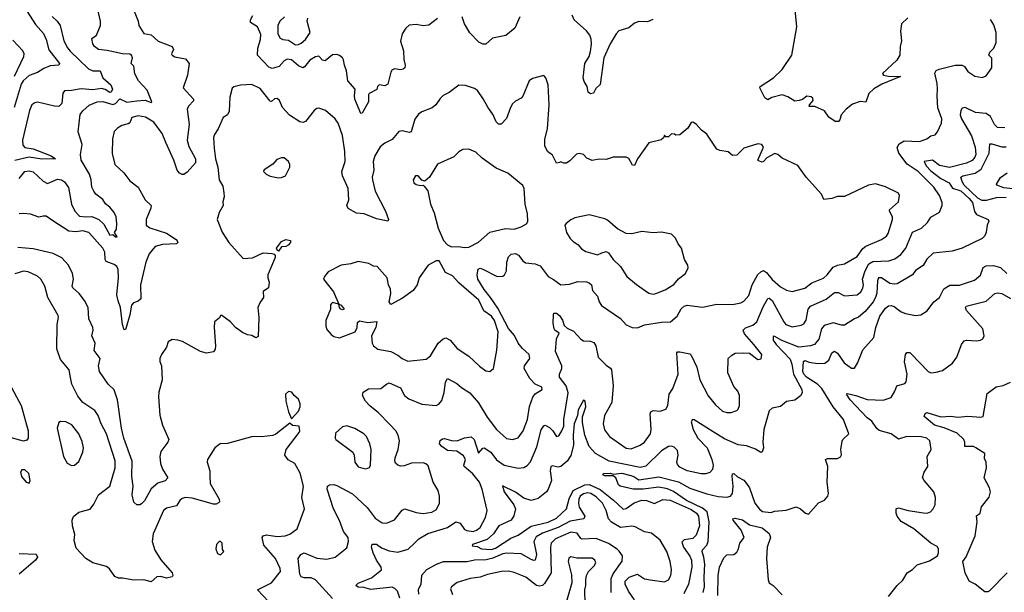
# Model space of a CAD drawing. Extents: x 1995161 to 2088924, y 769148 to 906007.
# Tile 124 of 256: x 2012069 to 2019012, y 838797 to 842835. Entities that reach past the tile are written whole.
import ezdxf

# ---------------------------------------------------------------- set-up
doc = ezdxf.new("R2010")
doc.units = 0

msp = doc.modelspace()

# ---------------------------------------------------------------- linework, layer by layer
at = {"layer": '0CON20XD'}
for points in [[(2012099.6, 842925), (2012180.9, 842800.9), (2012236.9, 842736.9), (2012254.8, 842695), (2012273.4, 842623.4), (2012350.5, 842525), (2012346, 842514), (2012285, 842509.2), (2012239.6, 842490.4), (2012195, 842462.5), (2012135, 842442.3), (2012094.1, 842405), (2012080, 842380), (2012030, 842215)], [(2012065, 841715.8), (2012105, 841764.4), (2012135, 841768.9), (2012165, 841761.9), (2012235, 841695.7), (2012265, 841680), (2012335, 841709.4), (2012365, 841705.6), (2012385, 841691.5), (2012412.3, 841652.3), (2012435.2, 841535.2), (2012458.8, 841485), (2012490.4, 841450.4), (2012534.3, 841445.7), (2012577.9, 841447.9), (2012627.2, 841427.2), (2012662.6, 841392.6), (2012704.2, 841315), (2012725, 841320), (2012745, 841303.3), (2012756.2, 841305), (2012737.5, 841335), (2012751.2, 841358.8), (2012754.4, 841395), (2012749.1, 841445), (2012735, 841475.7), (2012705, 841514), (2012675, 841536.2), (2012655, 841568), (2012606.9, 841605), (2012591.1, 841625), (2012578.1, 841655), (2012573.1, 841705), (2012561.3, 841745), (2012503.1, 841845), (2012496.7, 841885), (2012509.4, 841955), (2012481.4, 842045), (2012495, 842165.7), (2012515, 842193.5), (2012558.7, 842231.3), (2012615, 842255.3), (2012655, 842259.2), (2012725, 842236.1), (2012745, 842243.6), (2012775, 842276.5), (2012824.4, 842254.4), (2012895, 842262), (2012955, 842266.7), (2012995, 842252), (2013000, 842255), (2012967.6, 842337.6), (2012906.2, 842405), (2012882.1, 842452.1), (2012875, 842507.5), (2012856.2, 842525), (2012863.8, 842565), (2012858.6, 842585), (2012845, 842592.1), (2012795, 842594), (2012685, 842618.2), (2012625, 842623.8), (2012595.8, 842645), (2012584.3, 842665), (2012578.3, 842701.7), (2012611.2, 842725), (2012640, 842795), (2012638.9, 842825), (2012616, 842925)], [(2012876, 842895), (2012904.4, 842825), (2012908.1, 842795), (2012945, 842736.7), (2012995, 842728.6), (2013044.7, 842684.7), (2013145.4, 842645.4), (2013154.2, 842625), (2013140, 842595), (2013143.8, 842585), (2013163.8, 842573.8), (2013238.3, 842558.3), (2013263.8, 842525), (2013251.4, 842445), (2013222, 842355), (2013295.7, 842275), (2013295, 842263.8), (2013259.2, 842225), (2013250.8, 842205), (2013263.9, 842095), (2013249.2, 841985), (2013260.9, 841940.9), (2013308.5, 841855), (2013309.2, 841825), (2013249.6, 841760.4), (2013225.6, 841744.4), (2013215, 841742.9), (2013195, 841752.9), (2013179.4, 841775), (2013155.4, 841845), (2013099.3, 841969.2), (2013073.2, 842033.2), (2013015, 842111.8), (2012956.8, 842146.8), (2012905, 842157.9), (2012860.8, 842145), (2012845, 842108.8), (2012835, 842100), (2012790, 842090), (2012758.7, 842071.3), (2012734.5, 842045.5), (2012722.9, 841995), (2012721.2, 841891.2), (2012740, 841815), (2012802.5, 841755), (2012845, 841698), (2012905, 841653.8), (2012955, 841563.8), (2012995.5, 841525.5), (2012994.2, 841505), (2012960, 841425), (2012961.2, 841385), (2012986.3, 841366.3), (2013105, 841328.9), (2013173.3, 841285), (2013180, 841275), (2013183.3, 841265), (2013175, 841254.3), (2013075, 841250.7), (2013025, 841234.6), (2012981.6, 841185), (2012957.9, 841125), (2012921.1, 840965), (2012923.1, 840866.9), (2012905, 840849.2), (2012871.1, 840838.9), (2012856.8, 840823.2), (2012845.7, 840754.3), (2012820.8, 840665), (2012815, 840650), (2012805, 840647.5), (2012793.1, 840685), (2012780, 840805), (2012762.4, 840852.4), (2012754.7, 840894.7), (2012764.7, 841015.3), (2012763, 841073), (2012755, 841094), (2012735, 841108.9), (2012679.7, 841129.7), (2012671.9, 841145), (2012668.5, 841195), (2012655, 841224.2), (2012555.8, 841335), (2012515, 841345.5), (2012465, 841338.5), (2012415, 841344.4), (2012302.5, 841417.5), (2012255, 841449.2), (2012235, 841450.8), (2012205, 841442.5), (2012145, 841464.3), (2012095, 841469.4), (2012065, 841465.7)], [(2018331.7, 842848.3), (2018286.2, 842805), (2018279.2, 842755), (2018287.5, 842685), (2018278, 842645), (2018276, 842585), (2018255, 842550), (2018153.3, 842455), (2018160, 842445), (2018195, 842436), (2018280, 842435), (2018148.8, 842381.2), (2018091.9, 842348.1), (2018056, 842315), (2018036.2, 842253.8), (2017995, 842258.8), (2017941.2, 842238.8), (2017896.1, 842203.9), (2017862.5, 842165), (2017851.7, 842128.3), (2017841.7, 842118.3), (2017818.3, 842118.3), (2017775, 842147.5), (2017745, 842193.3), (2017675, 842223.3), (2017635, 842222.5), (2017637.5, 842235), (2017663.3, 842265), (2017660.7, 842280.7), (2017651.2, 842291.2), (2017620, 842295), (2017588.6, 842271.4), (2017565.7, 842264.3), (2017535, 842260.8), (2017485, 842290), (2017445, 842304.2), (2017373.6, 842286.4), (2017345, 842270), (2017322.5, 842285), (2017287.5, 842355), (2017290, 842365), (2017384.1, 842425.9), (2017446, 842484), (2017514.6, 842585), (2017548.9, 842785), (2017536.7, 842905)], [(2012297.4, 842857.4), (2012334.1, 842824.1), (2012355, 842794.2), (2012380.8, 842685), (2012407.1, 842637.1), (2012425, 842612.7), (2012555, 842487.9), (2012585, 842475.4), (2012635.7, 842475), (2012654.7, 842425), (2012712.9, 842375), (2012723.9, 842345), (2012715.1, 842324.9), (2012705, 842322.4), (2012672.3, 842342.3), (2012645, 842350), (2012585, 842341.1), (2012503.2, 842346.8), (2012434.6, 842334.6), (2012385.9, 842334.1), (2012373.2, 842316.8), (2012365.5, 842244.5), (2012345, 842223.8), (2012315.7, 842224.3), (2012195.5, 842254.5), (2012175, 842249.6), (2012155, 842234.4), (2012138.2, 842195), (2012089.6, 841985), (2012090.9, 841950.9), (2012105, 841933.8), (2012165, 841923.3), (2012292, 841875), (2012322.5, 841855), (2012303.4, 841853.4), (2012225, 841851.8), (2012135, 841866.5), (2012035, 841842.1)], [(2015015, 842843.8), (2014955, 842795.8), (2014915, 842792.2), (2014865, 842800.6), (2014814.5, 842795.5), (2014792, 842775), (2014766, 842735), (2014754.4, 842684.4), (2014775.6, 842615), (2014777.8, 842555), (2014787.5, 842515), (2014784.2, 842495.8), (2014774.2, 842485.8), (2014755, 842480.8), (2014715, 842488.6), (2014695, 842482), (2014685.7, 842465), (2014665, 842381.2), (2014645, 842368.8), (2014605, 842376.7), (2014592.5, 842365), (2014586.4, 842343.6), (2014532.5, 842315), (2014527.5, 842305), (2014527.5, 842255), (2014485, 842176.2), (2014475, 842172.9), (2014432, 842275), (2014429.2, 842300.8), (2014435.8, 842345), (2014383.5, 842403.5), (2014373.3, 842475), (2014358.4, 842515), (2014352.7, 842552.7), (2014345, 842566.9), (2014325, 842581.9), (2014305, 842588.9), (2014275, 842587.3), (2014224.2, 842544.2), (2014205, 842549.2), (2014177.3, 842577.3), (2014155, 842572.9), (2014115, 842550), (2014078.4, 842501.6), (2014065, 842495.5), (2014035, 842508.8), (2013985, 842552.3), (2013955, 842557.1), (2013935, 842545.5), (2013898.9, 842505), (2013850.5, 842490.5), (2013825, 842499.5), (2013746.9, 842585), (2013748.2, 842635), (2013768.2, 842695), (2013770.2, 842730.2), (2013745.4, 842785.4), (2013695.8, 842815), (2013695.7, 842835), (2013712.9, 842865)], [(2013935.7, 842854.3), (2013903.5, 842825), (2013888.5, 842795), (2013888.5, 842735), (2013905, 842704.2), (2013924.5, 842694.5), (2013965, 842691.8), (2014015, 842658.2), (2014035, 842660), (2014055, 842670.5), (2014084.4, 842695), (2014118.5, 842745), (2014095.5, 842825), (2014102, 842845)], [(2015596.2, 842855), (2015560.6, 842775), (2015496.1, 842723.9), (2015402.5, 842705), (2015356.8, 842663.2), (2015335, 842662.5), (2015305.7, 842675.7), (2015243, 842743), (2015205.8, 842805), (2015188.8, 842855)], [(2016532.9, 842837.1), (2016495, 842819.5), (2016435, 842821.4), (2016405, 842810.7), (2016365, 842777.3), (2016295, 842755.8), (2016274.5, 842735), (2016231.8, 842665), (2016187.7, 842565), (2016161.7, 842378.3), (2016130.8, 842349.2), (2016115, 842316.7), (2016095, 842313.3), (2016076.7, 842325), (2016070, 842365), (2016048.3, 842398.3), (2016042.9, 842425), (2016053.3, 842525), (2016085, 842576), (2016095, 842610), (2016101.5, 842661.5), (2016098.5, 842698.5), (2016088.8, 842725), (2016065, 842756.7), (2015978.8, 842835), (2015963.8, 842866.2)], [(2018541.7, 842348.3), (2018539.5, 842385), (2018522.1, 842457.9), (2018532.5, 842477.5), (2018553.2, 842486.8), (2018665, 842513.8), (2018715, 842514.4), (2018732, 842505), (2018755, 842469.2), (2018805, 842436.2), (2018855, 842427.5), (2018885, 842440), (2018922.9, 842495), (2018924.5, 842564.5), (2018902.5, 842585), (2018910.6, 842605), (2018937.5, 842635), (2018955.4, 842675), (2018953.7, 842743.7), (2018937.9, 842797.9), (2018915, 842837.5)], [(2012033.5, 842436.5), (2012099.1, 842575), (2012101.8, 842595), (2012092.1, 842615), (2012021.3, 842691.3)], [(2014831.3, 839708.7), (2014780.7, 839689.3), (2014755, 839686.7), (2014735, 839692.9), (2014718.8, 839708.8), (2014713.5, 839725), (2014716.2, 839745), (2014737.5, 839805), (2014746.2, 839865), (2014737.7, 839905), (2014720.4, 839935), (2014679.7, 839979.7), (2014595.8, 840065.8), (2014539.9, 840109.9), (2014506.7, 840145), (2014485.6, 840185), (2014491.5, 840208.5), (2014528.3, 840231.7), (2014615, 840234.4), (2014655, 840265.6), (2014675, 840273.3), (2014755, 840238.1), (2014783.5, 840185), (2014811.9, 840161.9), (2014905, 840124), (2015005, 840114.4), (2015025.4, 840124.6), (2015045, 840148.8), (2015063.3, 840206.7), (2015071.2, 840278.8), (2015085, 840306), (2015150.9, 840270.9), (2015185, 840241.1), (2015243.6, 840203.6), (2015305, 840133.5), (2015365, 840031.9), (2015431.9, 839945), (2015502.7, 839882.7), (2015545, 839874.4), (2015583.1, 839886.9), (2015620.4, 839935), (2015650.3, 840015), (2015663.2, 840106.8), (2015687.4, 840172.6), (2015705, 840197.5), (2015753, 840227), (2015750, 840245), (2015705, 840266), (2015665.3, 840305.3), (2015626.9, 840375), (2015628.6, 840395), (2015665.8, 840445), (2015662, 840475), (2015615, 840517.1), (2015585, 840554.2), (2015558.1, 840608.1), (2015515, 840658.6), (2015441.2, 840801.2), (2015389.7, 840875), (2015345, 840932.5), (2015300, 841005), (2015293.8, 841036.2), (2015302.5, 841075), (2015315, 841082.5), (2015335, 841076.4), (2015435, 841024.4), (2015475, 841026.9), (2015486.9, 841035), (2015502.1, 841065), (2015504.7, 841125.3), (2015516.7, 841163.3), (2015535, 841181.9), (2015565, 841186.9), (2015585.4, 841175.4), (2015616.9, 841135), (2015635, 841121.1), (2015705, 841112.5), (2015739.1, 841099.1), (2015795, 841024.2), (2015834, 841004), (2015885, 840965.7), (2015945, 840970.4), (2016005, 840988.4), (2016065, 840985.6), (2016085, 840979.2), (2016100, 840965), (2016108.9, 840925), (2016143.1, 840885), (2016154.4, 840845), (2016170.9, 840820.9), (2016305, 840727.1), (2016344.5, 840684.5), (2016387.5, 840665), (2016425, 840662.5), (2016475, 840682.9), (2016595, 840702.2), (2016657.5, 840705), (2016705.4, 840744.6), (2016733.4, 840796.6), (2016755, 840815.5), (2016775, 840822.5), (2016882.7, 840807.3), (2016985, 840829.2), (2017094.3, 840825.7), (2017155, 840838.1), (2017175, 840850), (2017210.4, 840889.6), (2017233.2, 840965), (2017275, 841039.4), (2017295, 841057.5), (2017315, 841065.6), (2017335, 841053.1), (2017375, 841002.7), (2017435, 840951.5), (2017475, 840928.2), (2017515, 840918.2), (2017605, 840940.8), (2017655, 840979.4), (2017737.3, 841012.7), (2017763.8, 841035), (2017805, 841090), (2017836.1, 841103.9), (2017885, 841113.5), (2017975, 841164.5), (2018015, 841221.4), (2018035, 841238.5), (2018145, 841284.4), (2018181.5, 841308.5), (2018192.4, 841327.6), (2018222.8, 841427.2), (2018222.7, 841445), (2018201.9, 841485), (2018202.9, 841495), (2018265, 841551.2), (2018272, 841595), (2018265, 841612.5), (2018175, 841655.6), (2018103.2, 841676.8), (2018055, 841668.6), (2017885, 841589.2), (2017835, 841589.2), (2017795, 841574), (2017738.3, 841568.3), (2017722.5, 841605), (2017613.8, 841725), (2017555, 841806.2), (2017445, 841859.4), (2017414, 841885), (2017395, 841891.2), (2017338.4, 841861.6), (2017315, 841834.2), (2017305, 841831.4), (2017279.3, 841839.3), (2017273.3, 841845), (2017313.3, 841935), (2017302.5, 841955), (2017275, 841960), (2017175, 841930), (2017125, 841880), (2017095, 841877.5), (2017065, 841902.5), (2017005, 841913.3), (2016985, 841922.5), (2016915, 842027.5), (2016877, 842057), (2016839.3, 842099.3), (2016815, 842112.5), (2016805, 842110), (2016779.3, 842070.7), (2016725, 842022.5), (2016695, 842020), (2016687, 842027), (2016665, 842030), (2016645, 842010), (2016625, 842010), (2016615, 842020), (2016608.3, 842001.7), (2016591.7, 841988.3), (2016505, 841967.5), (2016425.7, 841855), (2016405, 841808), (2016390.3, 841810.3), (2016365, 841856.7), (2016345, 841866.7), (2016254.1, 841865.9), (2016205, 841849.2), (2016155, 841852), (2016105, 841842), (2016067.7, 841857.7), (2016043.6, 841883.6), (2016015, 841892.5), (2015995, 841886.7), (2015949.5, 841840.5), (2015925, 841824), (2015905, 841823.8), (2015885, 841832.5), (2015875, 841827.5), (2015855, 841823.3), (2015825, 841878.8), (2015790, 841905), (2015771.2, 841945), (2015772.7, 841992.7), (2015791.5, 842065), (2015802.7, 842235), (2015795.5, 842375), (2015780, 842425), (2015765, 842441.2), (2015685, 842419.2), (2015662, 842405), (2015617.5, 842295), (2015605, 842280.8), (2015565, 842260), (2015545, 842242), (2015529.1, 842215), (2015502.8, 842137.2), (2015465, 842098), (2015445, 842099.2), (2015428.6, 842115), (2015408.9, 842165), (2015369.1, 842219.1), (2015337, 842277), (2015297.1, 842335), (2015275, 842350.6), (2015211.7, 842371.7), (2015165, 842374), (2015097.6, 842322.4), (2015055, 842300), (2015035, 842278.8), (2015003.8, 842235), (2014976.6, 842213.4), (2014904.4, 842185.6), (2014881.5, 842168.5), (2014855.5, 842134.5), (2014830, 842045), (2014815, 842040), (2014765, 842050.6), (2014743.4, 842046.6), (2014695, 841990.8), (2014645, 841964.2), (2014612, 841938), (2014572.9, 841875), (2014562.5, 841835), (2014565.6, 841775), (2014554.5, 841725), (2014556.5, 841705), (2014575.6, 841625), (2014648.8, 841485), (2014668.8, 841425), (2014665.8, 841414.2), (2014585, 841430.6), (2014497.5, 841465), (2014445, 841470.8), (2014385, 841503.3), (2014376, 841525), (2014388.9, 841565), (2014385.5, 841645), (2014345.5, 841735), (2014341.8, 841765), (2014363.1, 841835), (2014362.8, 841905), (2014345, 842018.8), (2014315.5, 842105), (2014292.9, 842135), (2014225.4, 842195.4), (2014178.8, 842211.2), (2014165, 842209.2), (2014145.5, 842194.5), (2014085, 842117.1), (2014065, 842110.9), (2014044.7, 842114.7), (2013972.4, 842162.4), (2013922.9, 842215), (2013900.8, 842265), (2013885, 842280), (2013865, 842276), (2013845, 842258.8), (2013835, 842261.2), (2013765, 842350), (2013705, 842376.9), (2013626.8, 842373.2), (2013579.1, 842360.9), (2013567.8, 842352.2), (2013551.4, 842288.6), (2013545, 842190), (2013535, 842163.3), (2013504.3, 842145.7), (2013468.2, 842065), (2013443.5, 842025), (2013436.5, 842005), (2013439.8, 841929.8), (2013448.8, 841855), (2013466.5, 841795), (2013476.3, 841706.3), (2013502, 841662), (2013509.2, 841615), (2013510, 841585), (2013501.2, 841551.2), (2013504, 841525), (2013475.8, 841475), (2013462, 841425), (2013497.3, 841337.3), (2013544, 841265), (2013645, 841150), (2013710, 841155), (2013785, 841191.2), (2013846.2, 841186.2), (2013862.5, 841182.5), (2013871.7, 841171.7), (2013871.7, 841158.3), (2013818.8, 841035), (2013818, 841015), (2013828.8, 840985), (2013823.3, 840945), (2013785, 840917.5), (2013788, 840875), (2013765.8, 840844.2), (2013749.2, 840805), (2013754.4, 840735), (2013750, 840600), (2013735, 840591.2), (2013705, 840608), (2013675, 840612.5), (2013639.7, 840629.7), (2013591.2, 840665), (2013555, 840703.8), (2013495, 840750), (2013485, 840750), (2013478.3, 840731.7), (2013442.5, 840705), (2013440, 840665), (2013450.8, 840535), (2013447.3, 840512.7), (2013435, 840493.8), (2013385.6, 840484.4), (2013345, 840494.4), (2013216.2, 840565), (2013185, 840575.6), (2013145, 840580), (2013115.7, 840564.3), (2013104.2, 840525), (2013070, 840475), (2013057.5, 840445), (2013058.1, 840425), (2013069.4, 840395), (2013073.8, 840296.2), (2013051.3, 840208.7), (2013048.6, 840175), (2013057.4, 840047.4), (2013075.6, 839975), (2013121.4, 839875), (2013114.2, 839855), (2013065, 839791.2), (2013056.7, 839755), (2013061.9, 839705), (2013075, 839666.7), (2013114.2, 839605), (2013094.3, 839584.3), (2013043.8, 839566.2), (2012995, 839527.8), (2012948.1, 839441.9), (2012928.3, 839421.7), (2012915.3, 839414.7), (2012895, 839414.8), (2012875, 839432.5), (2012861.2, 839485), (2012869.2, 839545), (2012859.3, 839615), (2012861.1, 839721.1), (2012804.1, 839885), (2012785.8, 839955), (2012758.6, 840155), (2012735, 840225.6), (2012691.9, 840265), (2012631.4, 840355), (2012625.8, 840394.2), (2012637.1, 840445), (2012593.2, 840503.2), (2012601.1, 840555), (2012577.8, 840605), (2012587.5, 840645), (2012585.8, 840665), (2012556, 840725), (2012550.8, 840805), (2012525.5, 840855.5), (2012488.5, 840905), (2012443.1, 840945), (2012439.1, 840955), (2012448.5, 841005), (2012441.4, 841045), (2012413.1, 841105), (2012365.6, 841155), (2012305, 841187.3), (2012165, 841220.4), (2012055, 841229.1)], [(2014750, 838755), (2014732, 838805), (2014715, 838825.4), (2014695, 838834), (2014545, 838817.1), (2014495, 838830.5), (2014455, 838833.5), (2014440, 838845), (2014455, 838862.5), (2014550.1, 838899.9), (2014619.4, 838955), (2014618.1, 838975), (2014584, 839024), (2014560.5, 839075), (2014550, 839115), (2014555, 839136), (2014585, 839136.2), (2014621.3, 839111.3), (2014675, 839089.2), (2014735, 839080.4), (2014807.7, 839102.3), (2014854.7, 839145.3), (2014882.5, 839175), (2014948, 839212), (2015085, 839254.7), (2015145, 839294.5), (2015175.3, 839285.3), (2015205, 839241.4), (2015222.6, 839232.6), (2015266.5, 839226.5), (2015290, 839235), (2015315.5, 839255), (2015353.6, 839325), (2015365.6, 839375), (2015330.9, 839525), (2015312.1, 839575), (2015265, 839633.8), (2015203.3, 839685), (2015200, 839695), (2015212.5, 839735), (2015199.5, 839759.5), (2015151.7, 839791.7), (2015086.7, 839796.7), (2015045, 839826), (2015028.8, 839845), (2015035, 839867.5), (2015050.8, 839879.2), (2015065, 839881.4), (2015115, 839868.2), (2015154.5, 839865.5), (2015205, 839886.2), (2015253.6, 839893.6), (2015273.3, 839875), (2015305, 839777.5), (2015335, 839813.3), (2015345, 839816.2), (2015391.8, 839785), (2015432.2, 839732.2), (2015484.8, 839694.8), (2015585, 839673.8), (2015622.9, 839677.1), (2015648.6, 839691.4), (2015671.7, 839718.3), (2015716, 839824), (2015745.7, 839944.2), (2015765, 839971.4), (2015775, 839975.6), (2015805, 839959.5), (2015829.5, 839935), (2015855, 839896.2), (2015869.7, 839900.3), (2015892.9, 839937.1), (2015905, 839970), (2015905.9, 840015), (2015937.5, 840205), (2015923.2, 840253.2), (2015875.5, 840315), (2015876.5, 840335), (2015893.1, 840375), (2015892.7, 840395), (2015847.5, 840495), (2015855.5, 840584.5), (2015872.5, 840625), (2015842.5, 840645), (2015837.5, 840655), (2015831.2, 840695), (2015832, 840755), (2015836.7, 840765), (2015853.3, 840766.7), (2015875, 840749.2), (2015897.2, 840717.2), (2015908.3, 840678.3), (2015929.3, 840659.3), (2015975, 840638.6), (2016025, 840583.1), (2016045, 840570.5), (2016095, 840569.4), (2016118.7, 840558.7), (2016130.6, 840535), (2016149.2, 840455), (2016205, 840398.8), (2016235, 840378.6), (2016243.3, 840365), (2016254.5, 840255), (2016245.6, 840135), (2016192.2, 840045), (2016183.6, 839985), (2016192.6, 839942.6), (2016228.6, 839895), (2016345, 839812.9), (2016380, 839810), (2016445, 839834.5), (2016474.4, 839855), (2016516.2, 839915), (2016521.1, 839945), (2016514.4, 840055), (2016520.2, 840069.8), (2016535, 840079.4), (2016585, 840075.6), (2016625, 840088), (2016640.5, 840115), (2016649.5, 840195), (2016675.3, 840234.7), (2016713.1, 840335), (2016702, 840485), (2016706.7, 840493.3), (2016725, 840494), (2016795, 840478.6), (2016805, 840470), (2016843.6, 840385), (2016865.5, 840295), (2016923.8, 840183.8), (2016975, 840119.2), (2017024, 840075), (2017055, 840064.3), (2017085, 840064.2), (2017125, 840079.2), (2017135, 840088.8), (2017144.4, 840115), (2017144.5, 840185), (2017132.2, 840215), (2017105, 840248.8), (2017062.2, 840345), (2017063.8, 840445), (2017089.7, 840470.3), (2017115, 840483.8), (2017175, 840486.7), (2017215, 840482.5), (2017275, 840440), (2017297.5, 840442.5), (2017301.2, 840475), (2017245, 840545.8), (2017179.1, 840619.1), (2017171.2, 840645), (2017186.6, 840663.4), (2017238.3, 840681.7), (2017267.5, 840705), (2017310.7, 840809.3), (2017345, 840868.6), (2017355, 840871.1), (2017375.3, 840855), (2017456.2, 840705), (2017472.5, 840685), (2017515, 840669.7), (2017578.5, 840681.5), (2017598.5, 840691.5), (2017614.7, 840715.3), (2017629.3, 840795), (2017644.3, 840815.7), (2017755, 840865.4), (2017815, 840910.9), (2017840.5, 840910.5), (2017885, 840888.9), (2017975, 840894.2), (2018000, 840915), (2018015, 840941.2), (2018018.8, 840965), (2018010.9, 841005), (2018030.7, 841065), (2018057.3, 841112.7), (2018085, 841130.8), (2018196.7, 841135), (2018240.8, 841149.2), (2018281.5, 841178.5), (2018316.7, 841223.3), (2018363.5, 841336.5), (2018428.8, 841365), (2018470, 841405), (2018495, 841443.3), (2018555, 841476.7), (2018574.3, 841525), (2018573.3, 841545), (2018554.6, 841595), (2018514.7, 841655), (2018405, 841763.8), (2018325.9, 841815.9), (2018268.5, 841895), (2018255.6, 841934.4), (2018270, 841960), (2018305, 841981.8), (2018415, 841975.5), (2018465, 841994.4), (2018493.3, 842015), (2018525, 842024), (2018542, 842045), (2018568.6, 842105), (2018571.9, 842135), (2018543.1, 842213.1), (2018538.2, 842295), (2018541.7, 842348.3)], [(2019015, 842073.5), (2018965, 842075.7), (2018943.3, 842095), (2018915, 842152.9), (2018885, 842173.5), (2018808.5, 842181.5), (2018735, 842216.4), (2018715, 842210.6), (2018704.5, 842195), (2018700, 842165), (2018709.7, 842135), (2018780, 842015), (2018806.7, 841935), (2018811.3, 841885), (2018804.6, 841865), (2018785, 841841.8), (2018745.7, 841824.3), (2018625, 841793.9), (2018555, 841807.6), (2018505, 841845.3), (2018447.5, 841835), (2018460.4, 841805), (2018495, 841768.8), (2018565, 841714.1), (2018622.5, 841685), (2018647.8, 841647.8), (2018705, 841628), (2018763.6, 841575), (2018786.7, 841545), (2018801.9, 841481.9), (2018815, 841460.5), (2018897.5, 841425), (2018902.5, 841415), (2018891.2, 841385), (2018884.2, 841335.8), (2018875, 841311.2), (2018855, 841292), (2018715, 841222.9), (2018645, 841202.5), (2018511.5, 841188.5), (2018465, 841145.5), (2018438.7, 841101.3), (2018385, 841066.2), (2018363.8, 841035), (2018256.6, 840973.4), (2018235, 840969.4), (2018205, 840974.1), (2018145, 841015.5), (2018125, 841015.7), (2018117.1, 840992.9), (2018114.1, 840905.9), (2018104.8, 840875), (2018087.8, 840845), (2018031.5, 840778.5), (2017985, 840737.3), (2017955, 840725.4), (2017885, 840681.6), (2017865, 840680.8), (2017805, 840696.9), (2017740.7, 840679.2), (2017723.8, 840656.2), (2017705, 840582.2), (2017673.1, 840545), (2017645.3, 840534.7), (2017563.8, 840525), (2017442.3, 840572.3), (2017395, 840601.4), (2017385, 840603.8), (2017381.3, 840598.7), (2017383.1, 840575), (2017402.2, 840545), (2017501.4, 840441.4), (2017514.8, 840405), (2017526.3, 840336.3), (2017585, 840226.7), (2017587.5, 840205), (2017575, 840182.5), (2017535, 840152.5), (2017475, 840142), (2017435, 840106.7), (2017374.2, 840095.8), (2017355, 840076.7), (2017315.7, 839945), (2017310, 839855), (2017313.9, 839816.1), (2017305, 839787.5), (2017295, 839783.3), (2017256.7, 839806.7), (2017195, 839830), (2017135, 839837.3), (2017038.5, 839878.5), (2016958.5, 839928.5), (2016825, 840014), (2016814.4, 840015.6), (2016805, 840000), (2016817.7, 839945), (2016850, 839885), (2016916.2, 839815), (2016950, 839735), (2016958.2, 839695), (2016955, 839663.3), (2016935, 839641.2), (2016907, 839633), (2016875, 839632.2), (2016776.7, 839655), (2016725, 839679.4), (2016708, 839698), (2016702.5, 839715), (2016711.5, 839765), (2016707.3, 839797.3), (2016685, 839821.2), (2016666.8, 839826.8), (2016645, 839824.4), (2016595, 839795.9), (2016485, 839688), (2016445, 839678.4), (2016225, 839721.4), (2016130.5, 839775), (2016083.6, 839825), (2016053.2, 839905), (2016038.2, 839995), (2016038.5, 840035), (2016060, 840105), (2016055.6, 840145), (2016045, 840151.2), (2016007.2, 840085), (2016002.8, 840045), (2015979.3, 839985), (2015972.3, 839905), (2015974.2, 839835), (2015955, 839760.9), (2015928.9, 839721.1), (2015885, 839685.3), (2015865, 839678.9), (2015825, 839690), (2015815, 839684), (2015810, 839655), (2015818.6, 839585), (2015796.2, 839525), (2015782.7, 839505), (2015725, 839458), (2015675, 839445.3), (2015625, 839461.6), (2015565, 839503.3), (2015473, 839547), (2015484.4, 839505), (2015554.4, 839414.4), (2015565.3, 839385.3), (2015554.3, 839335.7), (2015533.5, 839306.5), (2015448.5, 839265), (2015409.7, 839210.3), (2015365, 839169.6), (2015262.5, 839135), (2015260, 839125), (2015295, 839120), (2015325, 839103.9), (2015395, 839099.2), (2015425, 839108.2), (2015531.4, 839178.6), (2015585, 839200.8), (2015675, 839262.6), (2015795, 839293.1), (2015855, 839320.2), (2015924.5, 839385.5), (2015943.3, 839456.7), (2015972.1, 839515), (2016055, 839556.2), (2016085, 839557.8), (2016161.2, 839521.2), (2016256.4, 839446.4), (2016325, 839384.6), (2016345, 839388.9), (2016401.4, 839428.6), (2016455, 839446.4), (2016488.8, 839445), (2016545, 839423.6), (2016605, 839450.9), (2016655, 839448), (2016805, 839381.3), (2016840.8, 839355), (2016856.4, 839335), (2016862.6, 839265), (2016840.2, 839199.8), (2016815, 839176.8), (2016755, 839168.2), (2016738.9, 839151.1), (2016748.9, 839115), (2016795, 839051.8), (2016806.3, 839025), (2016807.8, 838975), (2016786.2, 838853.8), (2016752.2, 838787.8)], [(2015205, 841228.1), (2015235, 841232.2), (2015305, 841267.1), (2015384.2, 841335.8), (2015495, 841362.9), (2015555, 841358.1), (2015606.2, 841373.8), (2015643.8, 841395), (2015652.5, 841412.5), (2015649.2, 841465), (2015633.1, 841535), (2015625.6, 841645), (2015615.8, 841665), (2015512.2, 841752.2), (2015428.3, 841788.3), (2015329.7, 841859.7), (2015285, 841902), (2015235, 841921.2), (2015195, 841918.8), (2015165.9, 841904.1), (2015131.2, 841868.8), (2015015, 841815.7), (2014958, 841725), (2014925, 841697.5), (2014905, 841702.5), (2014880, 841735), (2014860, 841735), (2014843.8, 841706.2), (2014848.8, 841685), (2014865, 841672), (2014895, 841666.7), (2014915, 841667.5), (2014922.3, 841662.3), (2014947.6, 841627.6), (2014966.7, 841535), (2014992.6, 841472.6), (2015018.9, 841365), (2015057, 841277), (2015085, 841247.5), (2015113.2, 841233.2), (2015164.2, 841235.8), (2015205, 841228.1)], [(2019025, 841580.2), (2018955, 841578.4), (2018885, 841560.2), (2018855, 841559.4), (2018825, 841576.4), (2018729.3, 841669.3), (2018713.9, 841695), (2018705.5, 841725), (2018720, 841735), (2018806, 841754), (2018848.6, 841781.4), (2018904.8, 841895), (2018910.5, 841959.5), (2018925, 841960.3), (2018995, 841938.8), (2019025, 841938.4)], [(2013895, 841720), (2013915, 841722.9), (2013943.3, 841735), (2013973.8, 841795), (2013973.8, 841815), (2013963.8, 841835), (2013935, 841860), (2013915, 841860), (2013881.7, 841848.3), (2013853.9, 841816.1), (2013793.6, 841776.4), (2013787.5, 841765), (2013806.7, 841745), (2013835, 841731.4), (2013895, 841720)], [(2019115, 841637.5), (2019009.2, 841649.2), (2018959.2, 841669.2), (2018957.5, 841675), (2018985, 841721.2), (2019033.3, 841755)], [(2016535, 840899.7), (2016555, 840903.8), (2016620.8, 840929.2), (2016681.2, 840968.8), (2016715, 841008), (2016763.3, 841045), (2016783.8, 841085), (2016781.2, 841105), (2016758, 841145), (2016735.8, 841225), (2016711.2, 841255), (2016693.3, 841295), (2016665, 841323.3), (2016595.8, 841335.8), (2016535, 841331.4), (2016455, 841342.5), (2016384.4, 841325.6), (2016346.5, 841326.5), (2016285, 841360.6), (2016215, 841422.5), (2016195, 841432), (2016085, 841458.2), (2015982.6, 841437.4), (2015955, 841424.2), (2015921.7, 841398.3), (2015914, 841385), (2015924, 841334), (2015951.4, 841291.4), (2015970.9, 841270.9), (2016005, 841249.4), (2016030, 841220), (2016060.1, 841200.1), (2016143.8, 841176.2), (2016175, 841191.1), (2016205, 841199.4), (2016221.2, 841191.2), (2016255, 841144.2), (2016305.5, 841095.5), (2016351.2, 841025), (2016417.4, 840967.4), (2016505, 840906.8), (2016535, 840899.7)], [(2013895, 841202.5), (2013885, 841210), (2013880, 841225), (2013915, 841270), (2013945, 841286.2), (2013978.3, 841278.3), (2013977.5, 841265), (2013962.5, 841245), (2013945, 841236.2), (2013915, 841232.5), (2013895, 841202.5)], [(2015385, 840354), (2015410, 840375), (2015434.4, 840505), (2015442.5, 840635), (2015417.5, 840715), (2015395, 840745.3), (2015342.7, 840782.7), (2015306.9, 840856.9), (2015165, 840979.5), (2015120, 841030), (2015072.5, 841052.5), (2015026, 841135), (2015005, 841135.8), (2014950, 841105), (2014885.6, 841015), (2014871.9, 840965), (2014843.9, 840926.1), (2014769.1, 840870.9), (2014685, 840827.5), (2014673.3, 840845), (2014686.9, 840905), (2014684.2, 840935), (2014670.8, 840965), (2014660, 841015), (2014625.8, 841055.8), (2014590, 841095), (2014565, 841096.7), (2014530, 841115), (2014455, 841129.2), (2014405, 841114), (2014335, 841103.8), (2014245, 841056.7), (2014217.5, 841025), (2014212.5, 841005), (2014282, 840915), (2014320, 840830), (2014335, 840822.5), (2014356.7, 840795), (2014345, 840790), (2014333.3, 840795), (2014323.3, 840805), (2014320, 840830), (2014275, 840840), (2014267.5, 840835), (2014261.2, 840825), (2014260, 840795), (2014227.5, 840715), (2014227, 840673), (2014235, 840650), (2014265, 840616), (2014285, 840600), (2014325, 840590.8), (2014435, 840633.3), (2014448.8, 840665), (2014450, 840700), (2014465, 840712.5), (2014525, 840699.2), (2014586.4, 840706.4), (2014581.4, 840665), (2014548.8, 840605), (2014553.8, 840555), (2014564.2, 840534.2), (2014595, 840511.2), (2014686.7, 840495), (2014735, 840468.6), (2014765, 840445.6), (2014805, 840427.5), (2014935, 840441.4), (2014965, 840464.4), (2015018.9, 840555), (2015055, 840585.6), (2015075, 840592.2), (2015104.3, 840575), (2015155, 840515.7), (2015235, 840462.9), (2015310.9, 840390.9), (2015355, 840360), (2015385, 840354)], [(2016887.4, 838795), (2016897, 838835), (2016894.8, 838905), (2016901, 838995), (2016894.3, 839045), (2016881.2, 839085), (2016884, 839096), (2016915, 839129.6), (2016923.4, 839156.6), (2016931.9, 839295), (2016915.9, 839365), (2016885, 839390.6), (2016771.2, 839445), (2016678.4, 839508.4), (2016638, 839528), (2016575, 839539.3), (2016464.3, 839524.3), (2016394, 839524), (2016303.3, 839545), (2016291.2, 839555), (2016272.5, 839605), (2016255, 839617.5), (2016195, 839618.8), (2016180, 839625), (2016187.5, 839635), (2016232.2, 839637.8), (2016255, 839630), (2016315, 839637.7), (2016379.1, 839620.9), (2016399.4, 839615), (2016435, 839590.4), (2016575, 839610.5), (2016715, 839575.2), (2016795, 839531.3), (2016915, 839492.2), (2016995, 839473.9), (2017055, 839467.5), (2017081.9, 839475), (2017095.2, 839494.8), (2017100, 839545), (2017093.9, 839616.1), (2017096.2, 839633.8), (2017105, 839636), (2017131.2, 839611.2), (2017175, 839587.5), (2017194.6, 839565), (2017214.6, 839535), (2017252.3, 839425), (2017285, 839384.3), (2017307.8, 839367.8), (2017365, 839359.4), (2017395, 839370), (2017473, 839377), (2017545, 839401.2), (2017575, 839386.7), (2017610, 839355), (2017631.7, 839348.3), (2017701.7, 839428.3), (2017745, 839447.5), (2017766.7, 839475), (2017773.3, 839495), (2017762.5, 839575), (2017766.7, 839685), (2017751.2, 839735), (2017765, 839742), (2017835, 839740), (2017856.4, 839753.6), (2017863, 839767), (2017860, 839805), (2017867.7, 839862.3), (2017873.8, 839875), (2017916.2, 839915), (2017878.9, 840015), (2017804.7, 840104.7), (2017725.8, 840235), (2017694.7, 840265), (2017617.6, 840315), (2017598.4, 840335), (2017590.6, 840355), (2017595.6, 840424.4), (2017605, 840431.9), (2017635, 840420.4), (2017695, 840410.4), (2017747.1, 840412.9), (2017775.2, 840434.8), (2017795, 840487.1), (2017815, 840497.3), (2017835, 840483.1), (2017883.5, 840415), (2017935, 840378), (2017955, 840376.7), (2017977, 840413), (2018015, 840506.2), (2018092.2, 840595), (2018105.5, 840665), (2018135.3, 840745), (2018175, 840800.9), (2018195, 840816.4), (2018215, 840818.6), (2018235, 840811.9), (2018285, 840775.6), (2018315, 840763.3), (2018385, 840748.1), (2018423.3, 840755), (2018467.2, 840782.8), (2018515, 840845.8), (2018554, 840875), (2018585, 840936.9), (2018627.7, 840962.3), (2018695, 840963.8), (2018801.4, 840998.6), (2018845, 841033.6), (2018863.2, 841086.8), (2018885, 841099.1), (2018935, 841102.1), (2018985, 841088.2), (2019028.9, 841045)], [(2013825, 838729.4), (2013746.7, 838815), (2013845, 838863.8), (2013908.5, 838945), (2013905.5, 838965), (2013873.9, 839035), (2013789.8, 839129.8), (2013778, 839185), (2013786.7, 839195), (2013808.3, 839201.7), (2013885, 839191.5), (2013940, 839195), (2013975, 839206.2), (2014025.5, 839245), (2014077.3, 839385), (2014058.9, 839465), (2014071.2, 839545), (2014046.7, 839636.7), (2014010, 839705), (2013961.7, 839731.7), (2013938.6, 839765), (2013949.2, 839805), (2014038.8, 839925), (2014043.3, 839935), (2014039.3, 839969.3), (2013993, 839973), (2013975, 839990), (2013875, 839912), (2013855, 839904.2), (2013775, 839893.1), (2013714.1, 839895.9), (2013535, 839845.8), (2013483.3, 839845), (2013444, 839815), (2013394, 839735), (2013392, 839715), (2013410, 839655), (2013409.2, 839619.2), (2013411.5, 839565), (2013475.6, 839455), (2013477.1, 839435), (2013472.1, 839427.9), (2013455, 839418.9), (2013435, 839418.2), (2013285, 839461.8), (2013235, 839465.4), (2013215, 839460), (2013198.1, 839445), (2013175, 839408), (2013105, 839389.6), (2013083.6, 839375), (2013011.3, 839208.7), (2013003.8, 839155), (2013021.8, 839095), (2013065.4, 839025.4), (2013143.3, 838935), (2013150, 838915), (2013145, 838907.5), (2013105, 838898), (2013065, 838909.2), (2013035, 838906), (2012995, 838871.4), (2012945, 838885.6), (2012875, 838882.5), (2012795, 838897.5), (2012765, 838897.5), (2012739.4, 838909.4), (2012702.4, 838962.4), (2012681.2, 838978.8), (2012584.5, 839004.5), (2012535, 839036.2), (2012468.3, 839108.3), (2012452.7, 839162.7), (2012457.5, 839205), (2012441.1, 839265), (2012439.4, 839305), (2012448.9, 839331.1), (2012485, 839362.5), (2012566.4, 839383.6), (2012592, 839418), (2012624.4, 839485), (2012704.4, 839545), (2012743.1, 839675), (2012742.5, 839725), (2012680.8, 839915), (2012643.6, 839985), (2012623.5, 840045), (2012598.9, 840078.9), (2012515, 840136.9), (2012479.3, 840179.3), (2012437.5, 840265), (2012427.8, 840312.2), (2012418.5, 840365), (2012358, 840438), (2012330, 840515), (2012333.5, 840685), (2012343.3, 840735), (2012339.8, 840749.8), (2012267.8, 840875), (2012246.5, 840955), (2012218.9, 841005), (2012195, 841025.5), (2012128, 841058), (2012095, 841061.5), (2012035, 841044)], [(2018195, 838768.6), (2018256, 838845), (2018296.2, 838883.8), (2018326, 838935), (2018365, 838959.2), (2018397.8, 838992.2), (2018485, 839020), (2018540, 839055), (2018548.8, 839075), (2018548, 839105), (2018539.7, 839119.7), (2018495, 839144.4), (2018375, 839245.9), (2018285, 839295.6), (2018255.7, 839335), (2018248.6, 839355), (2018248.8, 839385), (2018265, 839393.8), (2018335, 839374.5), (2018443.3, 839356.7), (2018467.5, 839355), (2018490.8, 839365), (2018510, 839385), (2018524, 839415), (2018527.1, 839465), (2018514.2, 839505), (2018446, 839585), (2018436.1, 839606.1), (2018447.5, 839645), (2018472, 839685), (2018468.6, 839755), (2018495.6, 839805), (2018486.9, 839865), (2018465, 839883.3), (2018425, 839892.5), (2018325, 839896.1), (2018265, 839877.1), (2018213.8, 839915), (2018129.4, 839939.4), (2018112.6, 839952.6), (2018077.9, 840005), (2018045, 840026.5), (2017925.6, 840155), (2017900, 840195), (2017905, 840200), (2017965, 840185.5), (2018045, 840156), (2018158.9, 840151.1), (2018215, 840171.2), (2018240.8, 840215), (2018255, 840253.3), (2018309.5, 840270.5), (2018318.8, 840281.2), (2018326.5, 840335), (2018307.1, 840422.9), (2018315.6, 840475), (2018325, 840488.1), (2018345, 840487.5), (2018355, 840480), (2018475, 840354.4), (2018495, 840345.6), (2018531.3, 840348.7), (2018575, 840362.5), (2018647.8, 840412.2), (2018678.1, 840455), (2018710, 840545), (2018729.5, 840570.5), (2018745, 840576.2), (2018815, 840570.8), (2018845, 840575.8), (2018860, 840585), (2018869.2, 840605), (2018860, 840655), (2018745.6, 840785), (2018738.6, 840805), (2018743.8, 840816.2), (2018885, 840850), (2018945, 840904.2), (2018965, 840910), (2018995, 840903.5), (2019055, 840869.2)], [(2011995, 840271.2), (2012079.1, 840115), (2012127.7, 839935), (2012130, 839885), (2012119.1, 839870.9), (2012095.9, 839864.1), (2011975, 839896.7)], [(2019033.3, 838935), (2018905, 838804.8), (2018895, 838799.8), (2018875, 838801.9), (2018805.4, 838855.4), (2018763.2, 838875), (2018735.7, 838935), (2018720.2, 839015), (2018742.8, 839047.2), (2018806.2, 839195), (2018820, 839295), (2018815, 839337.5), (2018841.2, 839355), (2018850.9, 839399.1), (2018905, 839469.2), (2018913.8, 839505), (2018907.3, 839535), (2018868.9, 839605), (2018887.5, 839675), (2018884.1, 839714.1), (2018871.7, 839741.7), (2018873.8, 839775), (2018812, 839815), (2018794.5, 839824.5), (2018734.6, 839824.6), (2018734.6, 839855), (2018727.5, 839875), (2018679.4, 839919.4), (2018588.1, 839958.1), (2018518.8, 839975), (2018446.7, 840036.7), (2018455, 840058.8), (2018465, 840064.3), (2018565, 840034.4), (2018635, 840039.2), (2018685, 840031.9), (2018755, 840040), (2018847.1, 840032.9), (2018862, 840038), (2018890, 840200), (2018955, 840245.6), (2019005, 840255.6), (2019055, 840278.1)], [(2013985, 840020), (2014036.2, 840073.8), (2014046.9, 840105), (2014047, 840127), (2014035, 840160), (2014004.1, 840184.1), (2013988, 840208), (2013965, 840213.8), (2013943.8, 840195), (2013946.2, 840145), (2013965, 840070), (2013985, 840020)], [(2012435, 839692), (2012455, 839694), (2012485, 839718.8), (2012514.4, 839785), (2012518.1, 839815), (2012509.8, 839859.8), (2012485.7, 839915), (2012437.6, 839977.6), (2012395, 840000), (2012357.7, 840002.3), (2012344, 839995), (2012334.4, 839955), (2012378, 839755), (2012405, 839708.8), (2012435, 839692)], [(2014505, 839668.8), (2014525, 839672), (2014535, 839676.7), (2014542.5, 839695), (2014547.5, 839805), (2014538, 839845), (2014514.2, 839895), (2014496.2, 839915), (2014431.7, 839951.7), (2014375, 839972), (2014345.9, 839964.1), (2014295, 839920), (2014293.8, 839885), (2014298.8, 839875), (2014418.8, 839785), (2014428, 839765), (2014432, 839715), (2014455, 839683.3), (2014505, 839668.8)], [(2014274, 838754), (2014154.3, 838884.3), (2014125, 838898.7), (2014075, 838898.8), (2014055, 838905.6), (2014044.7, 838924.7), (2014032.5, 839035), (2014050.8, 839065), (2014075, 839076.7), (2014165, 839037.2), (2014235, 839032), (2014293.9, 839046.1), (2014375, 839110), (2014388.6, 839155), (2014384.4, 839184.4), (2014351.4, 839225), (2014325, 839303.8), (2014282.7, 839385), (2014237.5, 839525), (2014240, 839545), (2014254.3, 839555.7), (2014285, 839557.1), (2014305, 839551.2), (2014415, 839492.9), (2014520, 839395), (2014575, 839320), (2014625, 839288.2), (2014655, 839284.5), (2014711.7, 839308.3), (2014765, 839375.7), (2014785, 839387.1), (2014865, 839361.1), (2014913.6, 839353.6), (2014975, 839362.7), (2015007.7, 839382.3), (2015029.5, 839425), (2015030, 839475), (2015019.4, 839515), (2014985.7, 839575), (2014948.3, 839688.3), (2014933.2, 839703.2), (2014915, 839710), (2014831.3, 839708.7)], [(2012135, 839567.5), (2012143.3, 839586.7), (2012133.8, 839635), (2012105, 839661.2), (2012085, 839660), (2012074.2, 839645), (2012082, 839615), (2012115, 839573.3), (2012135, 839567.5)], [(2016404, 838745), (2016361.8, 838805), (2016339.3, 838855), (2016337.5, 838875), (2016367.8, 838905), (2016424.6, 838924.6), (2016475, 838892.4), (2016515, 838885.9), (2016615, 838870.8), (2016643.5, 838886.5), (2016661.5, 838915), (2016665.4, 838955.4), (2016655.5, 839015), (2016631.5, 839085), (2016585.3, 839165.3), (2016525, 839214), (2016475, 839224.4), (2016409.3, 839259.3), (2016385, 839263.8), (2016305, 839255.4), (2016242, 839292), (2016221.5, 839315), (2016205.3, 839375), (2016178.4, 839425), (2016135, 839470), (2016097.1, 839495), (2016075, 839498.9), (2016045, 839492.7), (2016022.1, 839475), (2016012.2, 839455), (2016009.6, 839425), (2016015, 839398.1), (2016054.6, 839335), (2016046.9, 839315), (2015950.4, 839299.6), (2015866.9, 839255), (2015755, 839213.9), (2015712.1, 839187.9), (2015693.5, 839156.5), (2015712.4, 839065), (2015705, 839024.4), (2015695, 839021.8), (2015675, 839028.9), (2015605, 839069.8), (2015505, 839074.3), (2015475, 839067.9), (2015405, 839037.3), (2015357.4, 839027.4), (2015275.6, 839024.4), (2015225, 839013.3), (2015055, 839012.6), (2015005, 838993.5), (2014937.3, 838955), (2014902.7, 838915), (2014897.8, 838855), (2014880, 838815), (2014881.8, 838785)], [(2016992.2, 838775), (2016994.6, 838915.4), (2017004.2, 838975), (2017035, 839040), (2017055, 839061.2), (2017105, 839064), (2017125, 839081.2), (2017138.8, 839105), (2017146.7, 839145), (2017177.5, 839185), (2017156.3, 839236.3), (2017100, 839305), (2017097.5, 839315), (2017115, 839319.2), (2017165, 839308.1), (2017214.3, 839274.3), (2017305, 839251.9), (2017355, 839212.2), (2017363.9, 839183.9), (2017340.9, 839115), (2017334.4, 839035), (2017346.2, 838885), (2017353.8, 838865), (2017381.2, 838845), (2017445, 838780)], [(2016239.3, 838795), (2016239.7, 838895), (2016253.2, 838926.8), (2016318, 839018), (2016318.6, 839055), (2016296.9, 839086.9), (2016282.2, 839102.2), (2016220.8, 839140.8), (2016135, 839177.1), (2016035, 839173.1), (2016025, 839177.5), (2015999.4, 839215), (2015955, 839221.9), (2015847.9, 839175), (2015816.4, 839145), (2015811.1, 839115), (2015816.8, 838935), (2015770.8, 838859.2), (2015755, 838844.6), (2015735, 838840), (2015714.3, 838844.3), (2015638.6, 838905), (2015555, 838938.2), (2015515.4, 838945.4), (2015465.4, 838944.6), (2015367.3, 838922.7), (2015315, 838904.5), (2015245, 838895.5), (2015153.1, 838866.9), (2015114.6, 838835.4), (2015107.5, 838822.5), (2015121.7, 838781.7)], [(2013485, 839062.5), (2013507.5, 839085), (2013498.3, 839098.3), (2013496.7, 839145), (2013485.9, 839155.9), (2013476, 839156), (2013458, 839135), (2013452.9, 839102.9), (2013465, 839070), (2013485, 839062.5)], [(2012065, 839070.9), (2012185, 839066.7), (2012193.8, 839045), (2012180, 839025), (2012064.6, 838925.4)], [(2016056.9, 838715), (2016054.1, 838814.1), (2016062, 838845), (2016060, 838885), (2016065.8, 838915), (2016079.2, 838945), (2016118.9, 838985), (2016130.6, 839005), (2016125.7, 839025), (2016105, 839038.2), (2015998.5, 839038.5), (2015955, 839046.5), (2015941.4, 839038.6), (2015936.7, 839015), (2015960.9, 838920.9), (2015963.1, 838865), (2015927.5, 838742.5)]]:
    msp.add_lwpolyline(points, dxfattribs=at)

doc.saveas('drawing.dxf')
